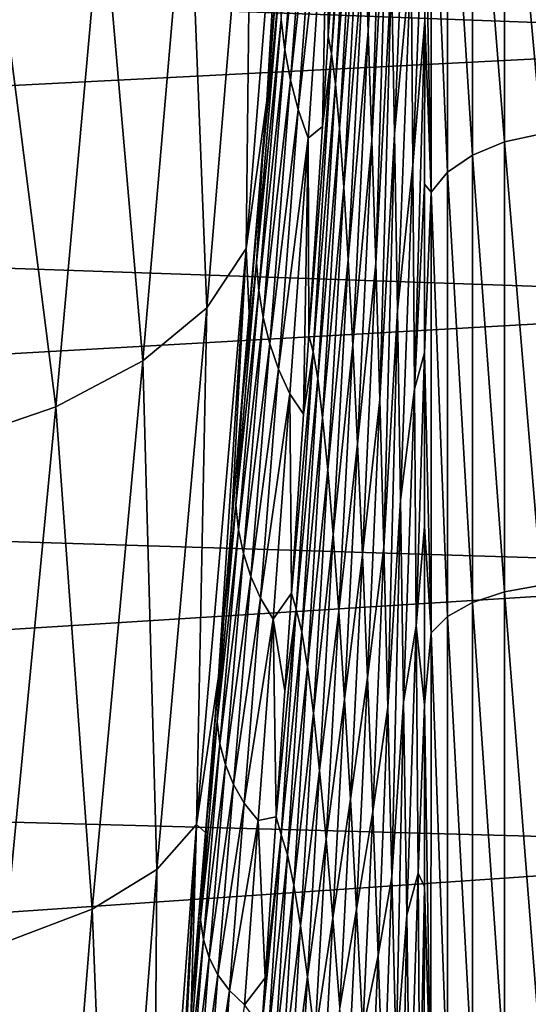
# Model space of a CAD drawing. Header units: metres. Extents: x -128 to 146, y -23 to 80.
# Tile 106 of 113: x 139.51 to 141.79, y 7.13 to 11.54. Entities that reach past the tile are written whole.
import ezdxf

# ---------------------------------------------------------------- set-up
doc = ezdxf.new("R2010")
doc.units = ezdxf.units.M
doc.layers.add('solid_509241_SW0001', color=7, linetype='CONTINUOUS')

msp = doc.modelspace()

# ---------------------------------------------------------------- linework, layer by layer
at = {"layer": 'solid_509241_SW0001'}
for points in [[(141.07135, 11.484024, -66.4813), (141.055466, 11.9095, -65.186531), (141.139496, 13.503204, -66.047272)], [(141.07135, 11.484024, -66.4813), (141.139496, 13.503204, -66.047272), (141.151108, 12.993525, -67.376999)], [(141.087784, 10.994963, -67.743271), (141.07135, 11.484024, -66.4813), (141.151108, 12.993525, -67.376999)], [(141.087784, 10.994963, -67.743271), (141.151108, 12.993525, -67.376999), (141.163132, 12.408399, -68.665726)], [(140.524445, 10.511867, -24.022202), (140.722626, 12.983723, -22.743317), (140.616699, 11.173386, -24.303585)], [(140.548981, 12.660298, -22.179604), (140.722626, 12.983723, -22.743317), (140.524445, 10.511867, -24.022202)], [(140.722626, 12.983723, -22.743317), (140.688416, 12.074672, -23.846241), (140.616699, 11.173386, -24.303585)], [(140.891235, 11.463671, -57.862026), (140.950516, 12.431771, -58.204018), (140.998047, 12.936396, -59.78302)], [(140.907059, 11.38294, -59.234951), (140.891235, 11.463671, -57.862026), (140.998047, 12.936396, -59.78302)], [(140.907059, 11.38294, -59.234951), (140.998047, 12.936396, -59.78302), (141.011444, 12.783854, -61.156307)], [(141.681168, 12.851026, -74.707985), (141.846649, 12.894022, -74.758911), (141.846649, 11.025505, -76.159203)], [(141.537903, 12.782426, -74.626762), (141.681168, 12.851026, -74.707985), (141.681122, 10.988811, -76.103683)], [(141.681122, 10.988811, -76.103683), (141.681168, 12.851026, -74.707985), (141.846649, 11.025505, -76.159203)], [(140.924347, 11.247564, -60.608963), (140.907059, 11.38294, -59.234951), (141.011444, 12.783854, -61.156307)], [(140.924347, 11.247564, -60.608963), (141.011444, 12.783854, -61.156307), (141.025497, 12.561082, -62.518723)], [(141.426163, 12.692681, -74.520508), (141.537903, 12.782426, -74.626762), (141.537796, 10.93021, -76.015076)], [(141.537796, 10.93021, -76.015076), (141.537903, 12.782426, -74.626762), (141.681122, 10.988811, -76.103683)], [(140.681, 11.536615, -35.078484), (140.803864, 12.764307, -39.724346), (140.698181, 11.400101, -39.561993)], [(140.698181, 11.400101, -39.561993), (140.803864, 12.764307, -39.724346), (140.825287, 12.610684, -44.303452)], [(141.18837, 11.025554, -71.097092), (141.175552, 11.75115, -69.907646), (141.255203, 12.702817, -71.682114)], [(141.18837, 11.025554, -71.097092), (141.255203, 12.702817, -71.682114), (141.262558, 11.827317, -72.786697)], [(141.35321, 12.58762, -74.396133), (141.426163, 12.692681, -74.520508), (141.425964, 10.85351, -75.899139)], [(141.425964, 10.85351, -75.899139), (141.426163, 12.692681, -74.520508), (141.537796, 10.93021, -76.015076)], [(140.265305, 12.36488, -21.64596), (140.548981, 12.660298, -22.179604), (140.34903, 10.247458, -23.421242)], [(140.34903, 10.247458, -23.421242), (140.548981, 12.660298, -22.179604), (140.524445, 10.511867, -24.022202)], [(140.698181, 11.400101, -39.561993), (140.825287, 12.610684, -44.303452), (140.723785, 11.265544, -44.057552)], [(140.723785, 11.265544, -44.057552), (140.825287, 12.610684, -44.303452), (140.85405, 12.459095, -48.89357)], [(129.853088, 11.967032, 19.641541), (143.677078, 11.453852, 19.945156), (143.676712, 12.589183, 19.248701)], [(140.942505, 11.048569, -61.975163), (140.924347, 11.247564, -60.608963), (141.025497, 12.561082, -62.518723)], [(140.942505, 11.048569, -61.975163), (141.025497, 12.561082, -62.518723), (141.040176, 12.26914, -63.863979)], [(141.352921, 10.763692, -75.763405), (141.323792, 12.238836, -74.458466), (141.35321, 12.58762, -74.396133)], [(141.352921, 10.763692, -75.763405), (141.35321, 12.58762, -74.396133), (141.425964, 10.85351, -75.899139)], [(140.723785, 11.265544, -44.057552), (140.85405, 12.459095, -48.89357), (140.758148, 11.13386, -48.569366)], [(140.758148, 11.13386, -48.569366), (140.85405, 12.459095, -48.89357), (140.890335, 12.309566, -53.496891)], [(140.890335, 12.309566, -53.496891), (140.950516, 12.431771, -58.204018), (140.891235, 11.463671, -57.862026)], [(141.104752, 10.444948, -68.967453), (141.087784, 10.994963, -67.743271), (141.163132, 12.408399, -68.665726)], [(141.104752, 10.444948, -68.967453), (141.163132, 12.408399, -68.665726), (141.175552, 11.75115, -69.907646)], [(139.880219, 12.106473, -21.158657), (140.265305, 12.36488, -21.64596), (140.062546, 10.009258, -22.852888)], [(140.062546, 10.009258, -22.852888), (140.265305, 12.36488, -21.64596), (140.34903, 10.247458, -23.421242)], [(140.758148, 11.13386, -48.569366), (140.890335, 12.309566, -53.496891), (140.801575, 11.005085, -53.100601)], [(140.801575, 11.005085, -53.100601), (140.890335, 12.309566, -53.496891), (140.865677, 11.058326, -57.714607)], [(140.890335, 12.309566, -53.496891), (140.891235, 11.463671, -57.862026), (140.865677, 11.058326, -57.714607)], [(140.961517, 10.78677, -63.327469), (140.942505, 11.048569, -61.975163), (141.040176, 12.26914, -63.863979)], [(140.961517, 10.78677, -63.327469), (141.040176, 12.26914, -63.863979), (141.055466, 11.9095, -65.186531)], [(141.323792, 12.238836, -74.458466), (141.270126, 10.885448, -73.823051), (141.262558, 11.827317, -72.786697)], [(141.323792, 12.238836, -74.458466), (141.323639, 11.531539, -75.010384), (141.270126, 10.885448, -73.823051)], [(141.352921, 10.763692, -75.763405), (141.323639, 11.531539, -75.010384), (141.323792, 12.238836, -74.458466)], [(140.696487, 12.136324, -26.103128), (140.597778, 10.912875, -26.198162), (140.688416, 12.074672, -23.846241)], [(140.671997, 11.675457, -30.602201), (140.597778, 10.912875, -26.198162), (140.696487, 12.136324, -26.103128)], [(139.405487, 11.892961, -20.732555), (139.880219, 12.106473, -21.158657), (139.673752, 9.804529, -22.334467)], [(139.673752, 9.804529, -22.334467), (139.880219, 12.106473, -21.158657), (140.062546, 10.009258, -22.852888)], [(140.597778, 10.912875, -26.198162), (140.616699, 11.173386, -24.303585), (140.688416, 12.074672, -23.846241)], [(129.853088, 11.967032, 19.641541), (129.853088, 10.751431, 20.332407), (143.677078, 11.453852, 19.945156)], [(139.194489, 9.639514, -21.88179), (139.405487, 11.892961, -20.732555), (139.673752, 9.804529, -22.334467)], [(140.981323, 10.463401, -64.660469), (140.961517, 10.78677, -63.327469), (141.055466, 11.9095, -65.186531)], [(140.981323, 10.463401, -64.660469), (141.055466, 11.9095, -65.186531), (141.07135, 11.484024, -66.4813)], [(141.201553, 10.23584, -72.228661), (141.18837, 11.025554, -71.097092), (141.262558, 11.827317, -72.786697)], [(141.201553, 10.23584, -72.228661), (141.262558, 11.827317, -72.786697), (141.270126, 10.885448, -73.823051)], [(141.122223, 9.836998, -70.148926), (141.104752, 10.444948, -68.967453), (141.175552, 11.75115, -69.907646)], [(141.122223, 9.836998, -70.148926), (141.175552, 11.75115, -69.907646), (141.18837, 11.025554, -71.097092)], [(140.671997, 11.675457, -30.602201), (140.570862, 10.44795, -30.615103), (140.597778, 10.912875, -26.198162)], [(140.681, 11.536615, -35.078484), (140.570862, 10.44795, -30.615103), (140.671997, 11.675457, -30.602201)], [(140.581207, 10.32415, -35.007282), (140.570862, 10.44795, -30.615103), (140.681, 11.536615, -35.078484)], [(140.581207, 10.32415, -35.007282), (140.681, 11.536615, -35.078484), (140.698181, 11.400101, -39.561993)], [(141.323639, 11.531539, -75.010384), (141.277908, 9.882633, -74.786301), (141.270126, 10.885448, -73.823051)], [(141.323639, 11.531539, -75.010384), (141.323456, 10.799684, -75.528839), (141.277908, 9.882633, -74.786301)], [(141.352921, 10.763692, -75.763405), (141.323456, 10.799684, -75.528839), (141.323639, 11.531539, -75.010384)], [(129.853088, 10.751431, 20.332407), (143.677521, 10.280088, 20.574736), (143.677078, 11.453852, 19.945156)], [(140.865677, 11.058326, -57.714607), (140.891235, 11.463671, -57.862026), (140.907059, 11.38294, -59.234951)], [(141.001907, 10.080105, -65.969139), (140.981323, 10.463401, -64.660469), (141.07135, 11.484024, -66.4813)], [(141.001907, 10.080105, -65.969139), (141.07135, 11.484024, -66.4813), (141.087784, 10.994963, -67.743271)], [(140.581207, 10.32415, -35.007282), (140.698181, 11.400101, -39.561993), (140.600937, 10.203618, -39.409248)], [(140.600937, 10.203618, -39.409248), (140.698181, 11.400101, -39.561993), (140.723785, 11.265544, -44.057552)], [(140.805054, 10.123196, -57.364845), (140.865677, 11.058326, -57.714607), (140.907059, 11.38294, -59.234951)], [(140.824036, 10.049794, -58.730194), (140.805054, 10.123196, -57.364845), (140.907059, 11.38294, -59.234951)], [(140.824036, 10.049794, -58.730194), (140.907059, 11.38294, -59.234951), (140.924347, 11.247564, -60.608963)], [(140.600937, 10.203618, -39.409248), (140.723785, 11.265544, -44.057552), (140.630325, 10.086095, -43.827507)], [(140.630325, 10.086095, -43.827507), (140.723785, 11.265544, -44.057552), (140.758148, 11.13386, -48.569366)], [(140.84494, 9.930959, -60.101006), (140.824036, 10.049794, -58.730194), (140.924347, 11.247564, -60.608963)], [(140.84494, 9.930959, -60.101006), (140.924347, 11.247564, -60.608963), (140.942505, 11.048569, -61.975163)], [(140.524445, 10.511867, -24.022202), (140.616699, 11.173386, -24.303585), (140.538681, 10.224578, -24.741924)], [(140.597778, 10.912875, -26.198162), (140.538681, 10.224578, -24.741924), (140.616699, 11.173386, -24.303585)], [(140.630325, 10.086095, -43.827507), (140.758148, 11.13386, -48.569366), (140.669846, 9.972345, -48.267616)], [(140.669846, 9.972345, -48.267616), (140.758148, 11.13386, -48.569366), (140.801575, 11.005085, -53.100601)], [(140.801575, 11.005085, -53.100601), (140.865677, 11.058326, -57.714607), (140.805054, 10.123196, -57.364845)], [(140.866928, 9.754856, -61.467354), (140.84494, 9.930959, -60.101006), (140.942505, 11.048569, -61.975163)], [(140.866928, 9.754856, -61.467354), (140.942505, 11.048569, -61.975163), (140.961517, 10.78677, -63.327469)], [(141.140152, 9.174517, -71.283005), (141.122223, 9.836998, -70.148926), (141.18837, 11.025554, -71.097092)], [(141.140152, 9.174517, -71.283005), (141.18837, 11.025554, -71.097092), (141.201553, 10.23584, -72.228661)], [(141.681122, 10.988811, -76.103683), (141.846649, 11.025505, -76.159203), (141.846649, 9.006587, -77.332047)], [(140.669846, 9.972345, -48.267616), (140.801575, 11.005085, -53.100601), (140.719879, 9.862416, -52.733772)], [(140.719879, 9.862416, -52.733772), (140.801575, 11.005085, -53.100601), (140.781677, 9.771632, -57.230003)], [(140.801575, 11.005085, -53.100601), (140.805054, 10.123196, -57.364845), (140.781677, 9.771632, -57.230003)], [(141.023239, 9.638932, -67.248505), (141.001907, 10.080105, -65.969139), (141.087784, 10.994963, -67.743271)], [(141.023239, 9.638932, -67.248505), (141.087784, 10.994963, -67.743271), (141.104752, 10.444948, -68.967453)], [(141.537796, 10.93021, -76.015076), (141.681122, 10.988811, -76.103683), (141.681046, 8.976718, -77.272774)], [(141.681046, 8.976718, -77.272774), (141.681122, 10.988811, -76.103683), (141.846649, 9.006587, -77.332047)], [(141.425964, 10.85351, -75.899139), (141.537796, 10.93021, -76.015076), (141.537613, 8.928937, -77.17807)], [(141.537613, 8.928937, -77.17807), (141.537796, 10.93021, -76.015076), (141.681046, 8.976718, -77.272774)], [(140.597778, 10.912875, -26.198162), (140.507065, 9.829286, -26.285833), (140.538681, 10.224578, -24.741924)], [(140.570862, 10.44795, -30.615103), (140.507065, 9.829286, -26.285833), (140.597778, 10.912875, -26.198162)], [(141.215073, 9.386701, -73.297363), (141.201553, 10.23584, -72.228661), (141.270126, 10.885448, -73.823051)], [(141.215073, 9.386701, -73.297363), (141.270126, 10.885448, -73.823051), (141.277908, 9.882633, -74.786301)], [(141.352921, 10.763692, -75.763405), (141.425964, 10.85351, -75.899139), (141.425644, 8.866348, -77.054077)], [(141.425644, 8.866348, -77.054077), (141.425964, 10.85351, -75.899139), (141.537613, 8.928937, -77.17807)], [(141.323456, 10.799684, -75.528839), (141.323227, 10.045128, -76.012505), (141.277908, 9.882633, -74.786301)], [(141.352921, 10.763692, -75.763405), (141.323227, 10.045128, -76.012505), (141.323456, 10.799684, -75.528839)], [(129.853088, 10.751431, 20.332407), (129.853088, 9.496095, 20.948132), (143.677521, 10.280088, 20.574736)], [(140.889969, 9.522027, -62.823322), (140.866928, 9.754856, -61.467354), (140.961517, 10.78677, -63.327469)], [(140.889969, 9.522027, -62.823322), (140.961517, 10.78677, -63.327469), (140.981323, 10.463401, -64.660469)], [(141.352417, 8.793017, -76.908852), (141.323227, 10.045128, -76.012505), (141.352921, 10.763692, -75.763405)], [(141.352417, 8.793017, -76.908852), (141.352921, 10.763692, -75.763405), (141.425644, 8.866348, -77.054077)], [(140.302643, 7.935485, -25.027178), (140.524445, 10.511867, -24.022202), (140.401169, 8.598185, -25.399225)], [(140.34903, 10.247458, -23.421242), (140.524445, 10.511867, -24.022202), (140.302643, 7.935485, -25.027178)], [(140.524445, 10.511867, -24.022202), (140.457001, 9.255685, -25.147114), (140.401169, 8.598185, -25.399225)], [(140.524445, 10.511867, -24.022202), (140.538681, 10.224578, -24.741924), (140.457001, 9.255685, -25.147114)], [(140.570862, 10.44795, -30.615103), (140.478531, 9.36453, -30.626278), (140.507065, 9.829286, -26.285833)], [(140.581207, 10.32415, -35.007282), (140.478531, 9.36453, -30.626278), (140.570862, 10.44795, -30.615103)], [(140.914001, 9.233438, -64.163589), (140.889969, 9.522027, -62.823322), (140.981323, 10.463401, -64.660469)], [(140.914001, 9.233438, -64.163589), (140.981323, 10.463401, -64.660469), (141.001907, 10.080105, -65.969139)], [(141.045227, 9.142332, -68.493576), (141.023239, 9.638932, -67.248505), (141.104752, 10.444948, -68.967453)], [(141.045227, 9.142332, -68.493576), (141.104752, 10.444948, -68.967453), (141.122223, 9.836998, -70.148926)], [(140.490082, 9.253994, -34.940807), (140.478531, 9.36453, -30.626278), (140.581207, 10.32415, -35.007282)], [(140.490082, 9.253994, -34.940807), (140.581207, 10.32415, -35.007282), (140.600937, 10.203618, -39.409248)], [(129.853088, 9.496095, 20.948132), (143.678055, 9.071825, 21.135326), (143.677521, 10.280088, 20.574736)], [(140.062546, 10.009258, -22.852888), (140.34903, 10.247458, -23.421242), (140.125473, 7.734421, -24.395)], [(140.125473, 7.734421, -24.395), (140.34903, 10.247458, -23.421242), (140.302643, 7.935485, -25.027178)], [(140.507065, 9.829286, -26.285833), (140.457001, 9.255685, -25.147114), (140.538681, 10.224578, -24.741924)], [(141.158524, 8.461298, -72.365318), (141.140152, 9.174517, -71.283005), (141.201553, 10.23584, -72.228661)], [(141.158524, 8.461298, -72.365318), (141.201553, 10.23584, -72.228661), (141.215073, 9.386701, -73.297363)], [(140.490082, 9.253994, -34.940807), (140.600937, 10.203618, -39.409248), (140.512115, 9.147654, -39.267685)], [(140.512115, 9.147654, -39.267685), (140.600937, 10.203618, -39.409248), (140.630325, 10.086095, -43.827507)], [(140.512115, 9.147654, -39.267685), (140.630325, 10.086095, -43.827507), (140.544968, 9.045343, -43.615089)], [(140.544968, 9.045343, -43.615089), (140.630325, 10.086095, -43.827507), (140.669846, 9.972345, -48.267616)], [(140.781677, 9.771632, -57.230003), (140.805054, 10.123196, -57.364845), (140.824036, 10.049794, -58.730194)], [(140.727386, 8.970009, -56.916832), (140.781677, 9.771632, -57.230003), (140.824036, 10.049794, -58.730194)], [(140.748978, 8.899031, -58.272076), (140.727386, 8.970009, -56.916832), (140.824036, 10.049794, -58.730194)], [(140.748978, 8.899031, -58.272076), (140.824036, 10.049794, -58.730194), (140.84494, 9.930959, -60.101006)], [(140.939011, 8.890484, -65.483162), (140.914001, 9.233438, -64.163589), (141.001907, 10.080105, -65.969139)], [(140.939011, 8.890484, -65.483162), (141.001907, 10.080105, -65.969139), (141.023239, 9.638932, -67.248505)], [(141.323227, 10.045128, -76.012505), (141.285873, 8.824678, -75.672073), (141.277908, 9.882633, -74.786301)], [(141.323227, 10.045128, -76.012505), (141.322952, 9.268629, -76.460876), (141.285873, 8.824678, -75.672073)], [(141.352417, 8.793017, -76.908852), (141.322952, 9.268629, -76.460876), (141.323227, 10.045128, -76.012505)], [(139.673752, 9.804529, -22.334467), (140.062546, 10.009258, -22.852888), (139.836151, 7.556605, -23.798233)], [(139.836151, 7.556605, -23.798233), (140.062546, 10.009258, -22.852888), (140.125473, 7.734421, -24.395)], [(140.544968, 9.045343, -43.615089), (140.669846, 9.972345, -48.267616), (140.589172, 8.947708, -47.989941)], [(140.589172, 8.947708, -47.989941), (140.669846, 9.972345, -48.267616), (140.719879, 9.862416, -52.733772)], [(140.773193, 8.795409, -59.638828), (140.748978, 8.899031, -58.272076), (140.84494, 9.930959, -60.101006)], [(140.773193, 8.795409, -59.638828), (140.84494, 9.930959, -60.101006), (140.866928, 9.754856, -61.467354)], [(141.228943, 8.483269, -74.298668), (141.215073, 9.386701, -73.297363), (141.277908, 9.882633, -74.786301)], [(141.228943, 8.483269, -74.298668), (141.277908, 9.882633, -74.786301), (141.285873, 8.824678, -75.672073)], [(140.507065, 9.829286, -26.285833), (140.424347, 8.859917, -26.365932), (140.457001, 9.255685, -25.147114)], [(140.478531, 9.36453, -30.626278), (140.424347, 8.859917, -26.365932), (140.507065, 9.829286, -26.285833)], [(140.589172, 8.947708, -47.989941), (140.719879, 9.862416, -52.733772), (140.645248, 8.854807, -52.397449)], [(140.645248, 8.854807, -52.397449), (140.719879, 9.862416, -52.733772), (140.727386, 8.970009, -56.916832)], [(140.719879, 9.862416, -52.733772), (140.781677, 9.771632, -57.230003), (140.727386, 8.970009, -56.916832)], [(141.067856, 8.593156, -69.699478), (141.045227, 9.142332, -68.493576), (141.122223, 9.836998, -70.148926)], [(141.067856, 8.593156, -69.699478), (141.122223, 9.836998, -70.148926), (141.140152, 9.174517, -71.283005)], [(139.194489, 9.639514, -21.88179), (139.673752, 9.804529, -22.334467), (139.443466, 7.407459, -23.255075)], [(139.443466, 7.407459, -23.255075), (139.673752, 9.804529, -22.334467), (139.836151, 7.556605, -23.798233)], [(140.798691, 8.640303, -61.004471), (140.773193, 8.795409, -59.638828), (140.866928, 9.754856, -61.467354)], [(140.798691, 8.640303, -61.004471), (140.866928, 9.754856, -61.467354), (140.889969, 9.522027, -62.823322)], [(140.96489, 8.494993, -66.777046), (140.939011, 8.890484, -65.483162), (141.023239, 9.638932, -67.248505)], [(140.96489, 8.494993, -66.777046), (141.023239, 9.638932, -67.248505), (141.045227, 9.142332, -68.493576)], [(140.825455, 8.433973, -62.363201), (140.798691, 8.640303, -61.004471), (140.889969, 9.522027, -62.823322)], [(140.825455, 8.433973, -62.363201), (140.889969, 9.522027, -62.823322), (140.914001, 9.233438, -64.163589)], [(129.853088, 9.496095, 20.948132), (129.853088, 8.205665, 21.486439), (143.678055, 9.071825, 21.135326)], [(141.177277, 7.701513, -73.391907), (141.158524, 8.461298, -72.365318), (141.215073, 9.386701, -73.297363)], [(141.177277, 7.701513, -73.391907), (141.215073, 9.386701, -73.297363), (141.228943, 8.483269, -74.298668)], [(140.478531, 9.36453, -30.626278), (140.394974, 8.395411, -30.636208), (140.424347, 8.859917, -26.365932)], [(140.490082, 9.253994, -34.940807), (140.394974, 8.395411, -30.636208), (140.478531, 9.36453, -30.626278)], [(140.407639, 8.296708, -34.88023), (140.394974, 8.395411, -30.636208), (140.490082, 9.253994, -34.940807)], [(140.424347, 8.859917, -26.365932), (140.401169, 8.598185, -25.399225), (140.457001, 9.255685, -25.147114)], [(140.407639, 8.296708, -34.88023), (140.490082, 9.253994, -34.940807), (140.512115, 9.147654, -39.267685)], [(141.322952, 9.268629, -76.460876), (141.322617, 8.471457, -76.873184), (141.285873, 8.824678, -75.672073)], [(141.352417, 8.793017, -76.908852), (141.322617, 8.471457, -76.873184), (141.322952, 9.268629, -76.460876)], [(140.853394, 8.177119, -63.709747), (140.825455, 8.433973, -62.363201), (140.914001, 9.233438, -64.163589)], [(140.853394, 8.177119, -63.709747), (140.914001, 9.233438, -64.163589), (140.939011, 8.890484, -65.483162)], [(141.091034, 7.994655, -70.861595), (141.067856, 8.593156, -69.699478), (141.140152, 9.174517, -71.283005)], [(141.091034, 7.994655, -70.861595), (141.140152, 9.174517, -71.283005), (141.158524, 8.461298, -72.365318)], [(140.407639, 8.296708, -34.88023), (140.512115, 9.147654, -39.267685), (140.431747, 8.203057, -39.138981)], [(140.431747, 8.203057, -39.138981), (140.512115, 9.147654, -39.267685), (140.544968, 9.045343, -43.615089)], [(140.991577, 8.049213, -68.040245), (140.96489, 8.494993, -66.777046), (141.045227, 9.142332, -68.493576)], [(140.991577, 8.049213, -68.040245), (141.045227, 9.142332, -68.493576), (141.067856, 8.593156, -69.699478)], [(129.853088, 8.205665, 21.486439), (143.67868, 7.833104, 21.625042), (143.678055, 9.071825, 21.135326)], [(140.431747, 8.203057, -39.138981), (140.544968, 9.045343, -43.615089), (140.467712, 8.114367, -43.422207)], [(140.467712, 8.114367, -43.422207), (140.544968, 9.045343, -43.615089), (140.589172, 8.947708, -47.989941)], [(141.681046, 8.976718, -77.272774), (141.846649, 9.006587, -77.332047), (141.846649, 6.864728, -78.261459)], [(140.467712, 8.114367, -43.422207), (140.589172, 8.947708, -47.989941), (140.51619, 8.031194, -47.738071)], [(140.51619, 8.031194, -47.738071), (140.589172, 8.947708, -47.989941), (140.645248, 8.854807, -52.397449)], [(140.645248, 8.854807, -52.397449), (140.727386, 8.970009, -56.916832), (140.697418, 8.533289, -56.743935)], [(140.697418, 8.533289, -56.743935), (140.727386, 8.970009, -56.916832), (140.748978, 8.899031, -58.272076)], [(141.537613, 8.928937, -77.17807), (141.681046, 8.976718, -77.272774), (141.680939, 6.842103, -78.199341)], [(141.680939, 6.842103, -78.199341), (141.681046, 8.976718, -77.272774), (141.846649, 6.864728, -78.261459)], [(140.658752, 7.97071, -56.520889), (140.697418, 8.533289, -56.743935), (140.748978, 8.899031, -58.272076)], [(140.681824, 7.889492, -57.860092), (140.658752, 7.97071, -56.520889), (140.748978, 8.899031, -58.272076)], [(140.681824, 7.889492, -57.860092), (140.748978, 8.899031, -58.272076), (140.773193, 8.795409, -59.638828)], [(141.425644, 8.866348, -77.054077), (141.537613, 8.928937, -77.17807), (141.537323, 6.805812, -78.099907)], [(141.537323, 6.805812, -78.099907), (141.537613, 8.928937, -77.17807), (141.680939, 6.842103, -78.199341)], [(140.424347, 8.859917, -26.365932), (140.349625, 7.977937, -26.438238), (140.401169, 8.598185, -25.399225)], [(140.394974, 8.395411, -30.636208), (140.349625, 7.977937, -26.438238), (140.424347, 8.859917, -26.365932)], [(140.51619, 8.031194, -47.738071), (140.645248, 8.854807, -52.397449), (140.577713, 7.953603, -52.092751)], [(140.577713, 7.953603, -52.092751), (140.645248, 8.854807, -52.397449), (140.658752, 7.97071, -56.520889)], [(140.645248, 8.854807, -52.397449), (140.697418, 8.533289, -56.743935), (140.658752, 7.97071, -56.520889)], [(140.882462, 7.870893, -65.039093), (140.853394, 8.177119, -63.709747), (140.939011, 8.890484, -65.483162)], [(140.882462, 7.870893, -65.039093), (140.939011, 8.890484, -65.483162), (140.96489, 8.494993, -66.777046)], [(141.352417, 8.793017, -76.908852), (141.425644, 8.866348, -77.054077), (141.42514, 6.758214, -77.969612)], [(141.42514, 6.758214, -77.969612), (141.425644, 8.866348, -77.054077), (141.537323, 6.805812, -78.099907)], [(141.243103, 7.53102, -75.228577), (141.228943, 8.483269, -74.298668), (141.285873, 8.824678, -75.672073)], [(141.243103, 7.53102, -75.228577), (141.285873, 8.824678, -75.672073), (141.294052, 7.717649, -76.476509)], [(141.322617, 8.471457, -76.873184), (141.294052, 7.717649, -76.476509), (141.285873, 8.824678, -75.672073)], [(140.709, 7.79985, -59.221203), (140.681824, 7.889492, -57.860092), (140.773193, 8.795409, -59.638828)], [(140.709, 7.79985, -59.221203), (140.773193, 8.795409, -59.638828), (140.798691, 8.640303, -61.004471)], [(141.351654, 6.702398, -77.816917), (141.322617, 8.471457, -76.873184), (141.352417, 8.793017, -76.908852)], [(141.351654, 6.702398, -77.816917), (141.352417, 8.793017, -76.908852), (141.42514, 6.758214, -77.969612)], [(140.73764, 7.664059, -60.584347), (140.709, 7.79985, -59.221203), (140.798691, 8.640303, -61.004471)], [(140.73764, 7.664059, -60.584347), (140.798691, 8.640303, -61.004471), (140.825455, 8.433973, -62.363201)], [(140.302643, 7.935485, -25.027178), (140.401169, 8.598185, -25.399225), (140.34256, 7.899452, -25.647932)], [(140.349625, 7.977937, -26.438238), (140.34256, 7.899452, -25.647932), (140.401169, 8.598185, -25.399225)], [(141.018982, 7.55581, -69.267876), (140.991577, 8.049213, -68.040245), (141.067856, 8.593156, -69.699478)], [(141.018982, 7.55581, -69.267876), (141.067856, 8.593156, -69.699478), (141.091034, 7.994655, -70.861595)], [(140.912537, 7.516903, -66.346199), (140.882462, 7.870893, -65.039093), (140.96489, 8.494993, -66.777046)], [(140.912537, 7.516903, -66.346199), (140.96489, 8.494993, -66.777046), (140.991577, 8.049213, -68.040245)], [(141.114731, 7.350474, -71.975639), (141.091034, 7.994655, -70.861595), (141.158524, 8.461298, -72.365318)], [(141.114731, 7.350474, -71.975639), (141.158524, 8.461298, -72.365318), (141.177277, 7.701513, -73.391907)], [(141.196411, 6.899648, -74.359268), (141.177277, 7.701513, -73.391907), (141.228943, 8.483269, -74.298668)], [(141.196411, 6.899648, -74.359268), (141.228943, 8.483269, -74.298668), (141.243103, 7.53102, -75.228577)], [(141.322617, 8.471457, -76.873184), (141.322235, 7.656796, -77.247833), (141.294052, 7.717649, -76.476509)], [(141.351654, 6.702398, -77.816917), (141.322235, 7.656796, -77.247833), (141.322617, 8.471457, -76.873184)], [(140.767731, 7.482116, -61.943851), (140.73764, 7.664059, -60.584347), (140.825455, 8.433973, -62.363201)], [(140.767731, 7.482116, -61.943851), (140.825455, 8.433973, -62.363201), (140.853394, 8.177119, -63.709747)], [(140.394974, 8.395411, -30.636208), (140.320221, 7.509659, -30.645393), (140.349625, 7.977937, -26.438238)], [(140.407639, 8.296708, -34.88023), (140.320221, 7.509659, -30.645393), (140.394974, 8.395411, -30.636208)], [(140.333878, 7.421722, -34.826759), (140.320221, 7.509659, -30.645393), (140.407639, 8.296708, -34.88023)], [(140.333878, 7.421722, -34.826759), (140.407639, 8.296708, -34.88023), (140.431747, 8.203057, -39.138981)], [(129.853088, 8.205665, 21.486439), (129.853088, 6.88491, 21.945341), (143.67868, 7.833104, 21.625042)], [(140.333878, 7.421722, -34.826759), (140.431747, 8.203057, -39.138981), (140.359848, 7.339559, -39.024883)], [(140.359848, 7.339559, -39.024883), (140.431747, 8.203057, -39.138981), (140.467712, 8.114367, -43.422207)], [(140.799164, 7.254463, -63.294479), (140.767731, 7.482116, -61.943851), (140.853394, 8.177119, -63.709747)], [(140.799164, 7.254463, -63.294479), (140.853394, 8.177119, -63.709747), (140.882462, 7.870893, -65.039093)], [(140.359848, 7.339559, -39.024883), (140.467712, 8.114367, -43.422207), (140.398621, 7.263137, -43.250824)], [(140.398621, 7.263137, -43.250824), (140.467712, 8.114367, -43.422207), (140.51619, 8.031194, -47.738071)], [(140.398621, 7.263137, -43.250824), (140.51619, 8.031194, -47.738071), (140.450897, 7.192945, -47.513813)], [(140.450897, 7.192945, -47.513813), (140.51619, 8.031194, -47.738071), (140.577713, 7.953603, -52.092751)], [(140.943558, 7.117204, -67.626007), (140.912537, 7.516903, -66.346199), (140.991577, 8.049213, -68.040245)], [(140.943558, 7.117204, -67.626007), (140.991577, 8.049213, -68.040245), (141.018982, 7.55581, -69.267876)], [(140.349625, 7.977937, -26.438238), (140.282883, 7.155989, -26.502527), (140.34256, 7.899452, -25.647932)], [(140.320221, 7.509659, -30.645393), (140.282883, 7.155989, -26.502527), (140.349625, 7.977937, -26.438238)], [(141.047043, 7.017864, -70.455345), (141.018982, 7.55581, -69.267876), (141.091034, 7.994655, -70.861595)], [(141.047043, 7.017864, -70.455345), (141.091034, 7.994655, -70.861595), (141.114731, 7.350474, -71.975639)], [(140.107346, 5.333454, -25.736666), (140.302643, 7.935485, -25.027178), (140.185944, 5.788885, -26.281258)], [(140.125473, 7.734421, -24.395), (140.302643, 7.935485, -25.027178), (140.107346, 5.333454, -25.736666)], [(140.302643, 7.935485, -25.027178), (140.230453, 6.456522, -26.100424), (140.185944, 5.788885, -26.281258)], [(140.302643, 7.935485, -25.027178), (140.27887, 7.107333, -25.906492), (140.230453, 6.456522, -26.100424)], [(140.302643, 7.935485, -25.027178), (140.34256, 7.899452, -25.647932), (140.27887, 7.107333, -25.906492)], [(140.450897, 7.192945, -47.513813), (140.577713, 7.953603, -52.092751), (140.517303, 7.129056, -51.820835)], [(140.517303, 7.129056, -51.820835), (140.577713, 7.953603, -52.092751), (140.610016, 7.25014, -56.239815)], [(140.577713, 7.953603, -52.092751), (140.658752, 7.97071, -56.520889), (140.610016, 7.25014, -56.239815)], [(140.610016, 7.25014, -56.239815), (140.658752, 7.97071, -56.520889), (140.681824, 7.889492, -57.860092)], [(140.282883, 7.155989, -26.502527), (140.27887, 7.107333, -25.906492), (140.34256, 7.899452, -25.647932)], [(140.595306, 7.026441, -56.154942), (140.610016, 7.25014, -56.239815), (140.681824, 7.889492, -57.860092)], [(140.622604, 6.97785, -57.496792), (140.595306, 7.026441, -56.154942), (140.681824, 7.889492, -57.860092)], [(140.622604, 6.97785, -57.496792), (140.681824, 7.889492, -57.860092), (140.709, 7.79985, -59.221203)], [(140.831863, 6.982018, -64.631195), (140.799164, 7.254463, -63.294479), (140.882462, 7.870893, -65.039093)], [(140.831863, 6.982018, -64.631195), (140.882462, 7.870893, -65.039093), (140.912537, 7.516903, -66.346199)], [(129.853088, 6.88491, 21.945341), (143.679413, 6.56808, 22.04224), (143.67868, 7.833104, 21.625042)], [(140.652405, 6.9008, -58.853001), (140.622604, 6.97785, -57.496792), (140.709, 7.79985, -59.221203)], [(140.652405, 6.9008, -58.853001), (140.709, 7.79985, -59.221203), (140.73764, 7.664059, -60.584347)], [(139.836151, 7.556605, -23.798233), (140.125473, 7.734421, -24.395), (139.928604, 5.196701, -25.081459)], [(139.928604, 5.196701, -25.081459), (140.125473, 7.734421, -24.395), (140.107346, 5.333454, -25.736666)], [(141.257584, 6.535657, -76.083557), (141.243103, 7.53102, -75.228577), (141.294052, 7.717649, -76.476509)], [(141.257584, 6.535657, -76.083557), (141.294052, 7.717649, -76.476509), (141.302414, 6.567754, -77.196182)], [(141.322235, 7.656796, -77.247833), (141.302414, 6.567754, -77.196182), (141.294052, 7.717649, -76.476509)], [(140.683853, 6.782464, -60.213989), (140.652405, 6.9008, -58.853001), (140.73764, 7.664059, -60.584347)], [(140.683853, 6.782464, -60.213989), (140.73764, 7.664059, -60.584347), (140.767731, 7.482116, -61.943851)], [(141.138885, 6.664638, -73.037811), (141.114731, 7.350474, -71.975639), (141.177277, 7.701513, -73.391907)], [(141.138885, 6.664638, -73.037811), (141.177277, 7.701513, -73.391907), (141.196411, 6.899648, -74.359268)], [(141.322235, 7.656796, -77.247833), (141.321793, 6.82599, -77.584099), (141.302414, 6.567754, -77.196182)], [(141.351654, 6.702398, -77.816917), (141.321793, 6.82599, -77.584099), (141.322235, 7.656796, -77.247833)], [(139.443466, 7.407459, -23.255075), (139.836151, 7.556605, -23.798233), (139.636429, 5.076523, -24.464907)], [(139.636429, 5.076523, -24.464907), (139.836151, 7.556605, -23.798233), (139.928604, 5.196701, -25.081459)], [(140.975372, 6.674289, -68.873604), (140.943558, 7.117204, -67.626007), (141.018982, 7.55581, -69.267876)], [(140.975372, 6.674289, -68.873604), (141.018982, 7.55581, -69.267876), (141.047043, 7.017864, -70.455345)], [(141.215881, 6.060399, -75.264336), (141.196411, 6.899648, -74.359268), (141.243103, 7.53102, -75.228577)], [(141.215881, 6.060399, -75.264336), (141.243103, 7.53102, -75.228577), (141.257584, 6.535657, -76.083557)], [(140.320221, 7.509659, -30.645393), (140.254272, 6.676035, -30.654345), (140.282883, 7.155989, -26.502527)], [(140.333878, 7.421722, -34.826759), (140.254272, 6.676035, -30.654345), (140.320221, 7.509659, -30.645393)], [(140.865707, 6.666181, -65.948929), (140.831863, 6.982018, -64.631195), (140.912537, 7.516903, -66.346199)], [(140.865707, 6.666181, -65.948929), (140.912537, 7.516903, -66.346199), (140.943558, 7.117204, -67.626007)], [(140.716888, 6.622605, -61.574207), (140.683853, 6.782464, -60.213989), (140.767731, 7.482116, -61.943851)], [(140.716888, 6.622605, -61.574207), (140.767731, 7.482116, -61.943851), (140.799164, 7.254463, -63.294479)], [(139.239731, 4.976585, -23.905807), (139.443466, 7.407459, -23.255075), (139.636429, 5.076523, -24.464907)], [(140.268814, 6.59816, -34.781628), (140.254272, 6.676035, -30.654345), (140.333878, 7.421722, -34.826759)], [(140.268814, 6.59816, -34.781628), (140.333878, 7.421722, -34.826759), (140.359848, 7.339559, -39.024883)], [(140.268814, 6.59816, -34.781628), (140.359848, 7.339559, -39.024883), (140.296448, 6.526587, -38.927151)], [(140.296448, 6.526587, -38.927151), (140.359848, 7.339559, -39.024883), (140.398621, 7.263137, -43.250824)], [(141.075668, 6.438856, -71.598442), (141.047043, 7.017864, -70.455345), (141.114731, 7.350474, -71.975639)], [(141.075668, 6.438856, -71.598442), (141.114731, 7.350474, -71.975639), (141.138885, 6.664638, -73.037811)], [(140.296448, 6.526587, -38.927151), (140.398621, 7.263137, -43.250824), (140.337708, 6.461325, -43.102936)], [(140.337708, 6.461325, -43.102936), (140.398621, 7.263137, -43.250824), (140.450897, 7.192945, -47.513813)], [(140.517303, 7.129056, -51.820835), (140.610016, 7.25014, -56.239815), (140.595306, 7.026441, -56.154942)], [(140.751419, 6.421442, -62.928471), (140.716888, 6.622605, -61.574207), (140.799164, 7.254463, -63.294479)], [(140.751419, 6.421442, -62.928471), (140.799164, 7.254463, -63.294479), (140.831863, 6.982018, -64.631195)], [(140.337708, 6.461325, -43.102936), (140.450897, 7.192945, -47.513813), (140.393341, 6.402812, -47.318989)], [(140.393341, 6.402812, -47.318989), (140.450897, 7.192945, -47.513813), (140.517303, 7.129056, -51.820835)], [(140.282883, 7.155989, -26.502527), (140.224152, 6.366862, -26.558578), (140.27887, 7.107333, -25.906492)], [(140.254272, 6.676035, -30.654345), (140.224152, 6.366862, -26.558578), (140.282883, 7.155989, -26.502527)]]:
    msp.add_3dface(points, dxfattribs=at)

doc.saveas('drawing.dxf')
